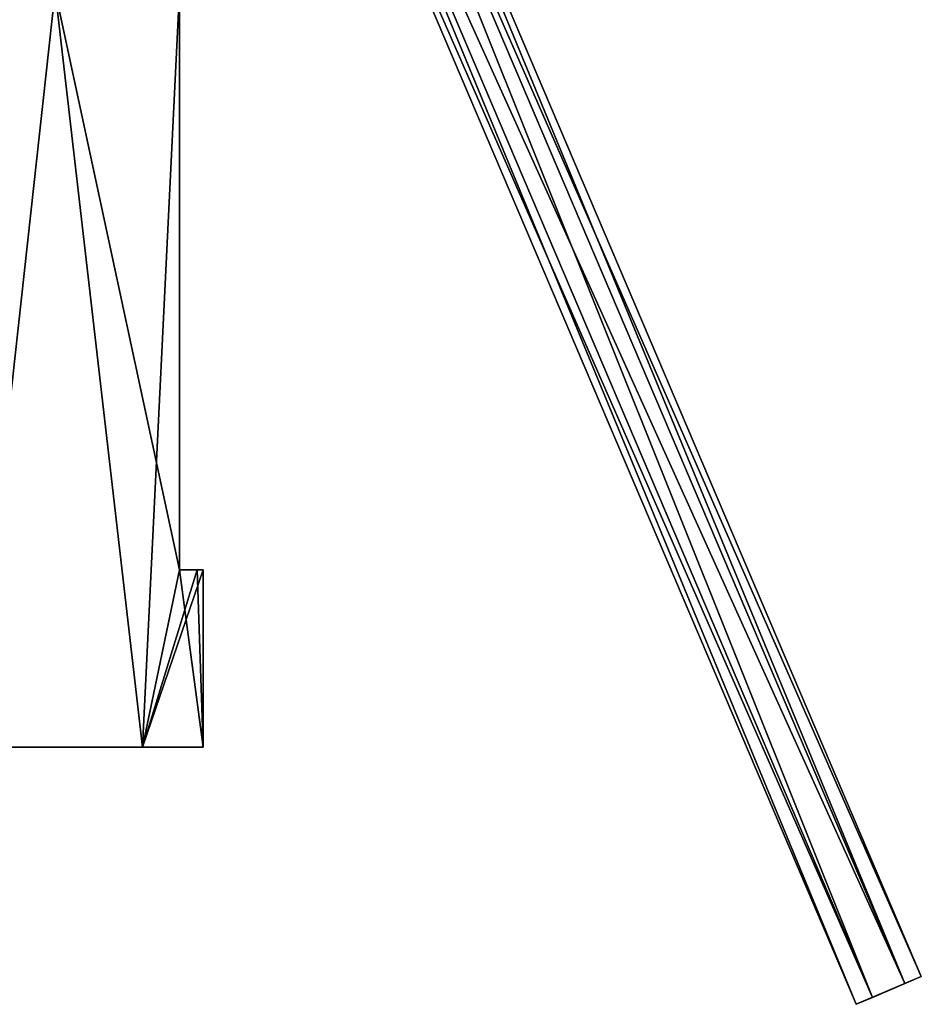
# Model space of a CAD drawing. Header units: millimetres. Extents: x -28.2 to 28.2, y -16.2 to 37.5.
# Tile 27 of 39: x 9.1 to 28.2, y -5.4 to 15.4. Entities that reach past the tile are written whole.
import ezdxf

# ---------------------------------------------------------------- set-up
doc = ezdxf.new("R2010")
doc.units = ezdxf.units.MM
doc.header["$LTSCALE"] = 65.185185
for name, color, linetype in [('1', 7, 'CONTINUOUS'), ('123', 7, 'CONTINUOUS'), ('124', 7, 'CONTINUOUS'), ('125', 7, 'CONTINUOUS'), ('17', 7, 'CONTINUOUS'), ('18', 7, 'CONTINUOUS'), ('2', 7, 'CONTINUOUS'), ('3', 7, 'CONTINUOUS')]:
    doc.layers.add(name, color=color, linetype=linetype)

msp = doc.modelspace()

# ---------------------------------------------------------------- linework, layer by layer
at = {"layer": '1', "color": 7, "linetype": 'Continuous'}
for points in [[(8.105, 0, -10.164), (11.713, 0, -5.64), (-8.105, 0, -10.164), (8.105, 0, -10.164)], [(-8.105, 0, -10.164), (11.713, 0, -5.64), (-2.414, 0, -6.42), (-8.105, 0, -10.164)], [(11.713, 0, 5.64), (8.105, 0, 10.164), (-2.414, 0, 6.42), (11.713, 0, 5.64)], [(0.961, 0, 3.968), (11.713, 0, 5.64), (-2.414, 0, 6.42), (0.961, 0, 3.968)], [(-2.414, 0, -6.42), (11.713, 0, -5.64), (0.961, 0, -3.968), (-2.414, 0, -6.42)], [(2.25, 0), (11.713, 0, 5.64), (0.961, 0, 3.968), (2.25, 0)], [(11.713, 0, -5.64), (13, 0), (0.961, 0, -3.968), (11.713, 0, -5.64)], [(0.961, 0, -3.968), (13, 0), (2.25, 0), (0.961, 0, -3.968)], [(13, 0), (11.713, 0, 5.64), (2.25, 0), (13, 0)]]:
    msp.add_3dface(points, dxfattribs=at)
at = {"layer": '123', "linetype": 'Continuous'}
for points in [[(28.19, -4.855, 2.5), (26.81, -5.443, 2.5), (27.155, -5.296, 1.85), (28.19, -4.855, 2.5)], [(27.845, -5.002, 3.15), (26.81, -5.443, 2.5), (28.19, -4.855, 2.5), (27.845, -5.002, 3.15)], [(27.845, -5.002, 1.85), (28.19, -4.855, 2.5), (27.155, -5.296, 1.85), (27.845, -5.002, 1.85)], [(27.155, -5.296, 3.15), (26.81, -5.443, 2.5), (27.845, -5.002, 3.15), (27.155, -5.296, 3.15)]]:
    msp.add_3dface(points, dxfattribs=at)
at = {"layer": '124', "linetype": 'Continuous'}
for points in [[(13.741, 26.213, 3.15), (27.845, -5.002, 3.15), (14.431, 26.507, 3.15), (13.741, 26.213, 3.15)], [(14.431, 26.507, 3.15), (28.19, -4.855, 2.5), (14.776, 26.654, 2.5), (14.431, 26.507, 3.15)], [(27.845, -5.002, 3.15), (28.19, -4.855, 2.5), (14.431, 26.507, 3.15), (27.845, -5.002, 3.15)], [(13.395, 26.066, 2.5), (27.155, -5.296, 3.15), (13.741, 26.213, 3.15), (13.395, 26.066, 2.5)], [(26.81, -5.443, 2.5), (27.155, -5.296, 3.15), (13.395, 26.066, 2.5), (26.81, -5.443, 2.5)], [(27.155, -5.296, 3.15), (27.845, -5.002, 3.15), (13.741, 26.213, 3.15), (27.155, -5.296, 3.15)]]:
    msp.add_3dface(points, dxfattribs=at)
at = {"layer": '125', "linetype": 'Continuous'}
for points in [[(14.431, 26.507, 1.85), (27.155, -5.296, 1.85), (13.741, 26.213, 1.85), (14.431, 26.507, 1.85)], [(14.776, 26.654, 2.5), (27.845, -5.002, 1.85), (14.431, 26.507, 1.85), (14.776, 26.654, 2.5)], [(27.845, -5.002, 1.85), (27.155, -5.296, 1.85), (14.431, 26.507, 1.85), (27.845, -5.002, 1.85)], [(28.19, -4.855, 2.5), (27.845, -5.002, 1.85), (14.776, 26.654, 2.5), (28.19, -4.855, 2.5)], [(26.81, -5.443, 2.5), (13.395, 26.066, 2.5), (13.741, 26.213, 1.85), (26.81, -5.443, 2.5)], [(27.155, -5.296, 1.85), (26.81, -5.443, 2.5), (13.741, 26.213, 1.85), (27.155, -5.296, 1.85)]]:
    msp.add_3dface(points, dxfattribs=at)
at = {"layer": '17', "color": 7, "linetype": 'Continuous'}
for points in [[(12.5, 3.75, -3.571), (12.5, 3.75, 3.571), (12.874, 3.75, 1.803), (12.5, 3.75, -3.571)], [(12.874, 3.75, -1.803), (12.5, 3.75, -3.571), (12.874, 3.75, 1.803), (12.874, 3.75, -1.803)], [(13, 3.75), (12.874, 3.75, -1.803), (12.874, 3.75, 1.803), (13, 3.75)]]:
    msp.add_3dface(points, dxfattribs=at)
at = {"layer": '18', "color": 7, "linetype": 'Continuous'}
for points in [[(12.5, 3.75, -3.571), (12.5, 16, -3.571), (12.5, 3.75, 3.571), (12.5, 3.75, -3.571)], [(12.5, 16, -3.571), (12.5, 16, 3.571), (12.5, 3.75, 3.571), (12.5, 16, -3.571)]]:
    msp.add_3dface(points, dxfattribs=at)
at = {"layer": '2', "color": 7, "linetype": 'Continuous'}
for points in [[(9.866, 16, -8.465), (8.105, 0, -10.164), (5.429, 16, -11.812), (9.866, 16, -8.465)], [(11.713, 0, -5.64), (8.105, 0, -10.164), (9.866, 16, -8.465), (11.713, 0, -5.64)], [(12.5, 16, -3.571), (11.713, 0, -5.64), (9.866, 16, -8.465), (12.5, 16, -3.571)], [(12.5, 3.75, -3.571), (11.713, 0, -5.64), (12.5, 16, -3.571), (12.5, 3.75, -3.571)], [(13, 0), (11.713, 0, -5.64), (13, 3.75), (13, 0)], [(13, 3.75), (11.713, 0, -5.64), (12.874, 3.75, -1.803), (13, 3.75)], [(11.713, 0, -5.64), (12.5, 3.75, -3.571), (12.874, 3.75, -1.803), (11.713, 0, -5.64)]]:
    msp.add_3dface(points, dxfattribs=at)
at = {"layer": '3', "color": 7, "linetype": 'Continuous'}
for points in [[(5.429, 16, 11.812), (8.105, 0, 10.164), (9.866, 16, 8.465), (5.429, 16, 11.812)], [(8.105, 0, 10.164), (11.713, 0, 5.64), (9.866, 16, 8.465), (8.105, 0, 10.164)], [(12.5, 16, 3.571), (9.866, 16, 8.465), (12.5, 3.75, 3.571), (12.5, 16, 3.571)], [(9.866, 16, 8.465), (11.713, 0, 5.64), (12.5, 3.75, 3.571), (9.866, 16, 8.465)], [(11.713, 0, 5.64), (13, 0), (12.5, 3.75, 3.571), (11.713, 0, 5.64)], [(12.5, 3.75, 3.571), (13, 0), (12.874, 3.75, 1.803), (12.5, 3.75, 3.571)], [(13, 0), (13, 3.75), (12.874, 3.75, 1.803), (13, 0)]]:
    msp.add_3dface(points, dxfattribs=at)

doc.saveas('drawing.dxf')
